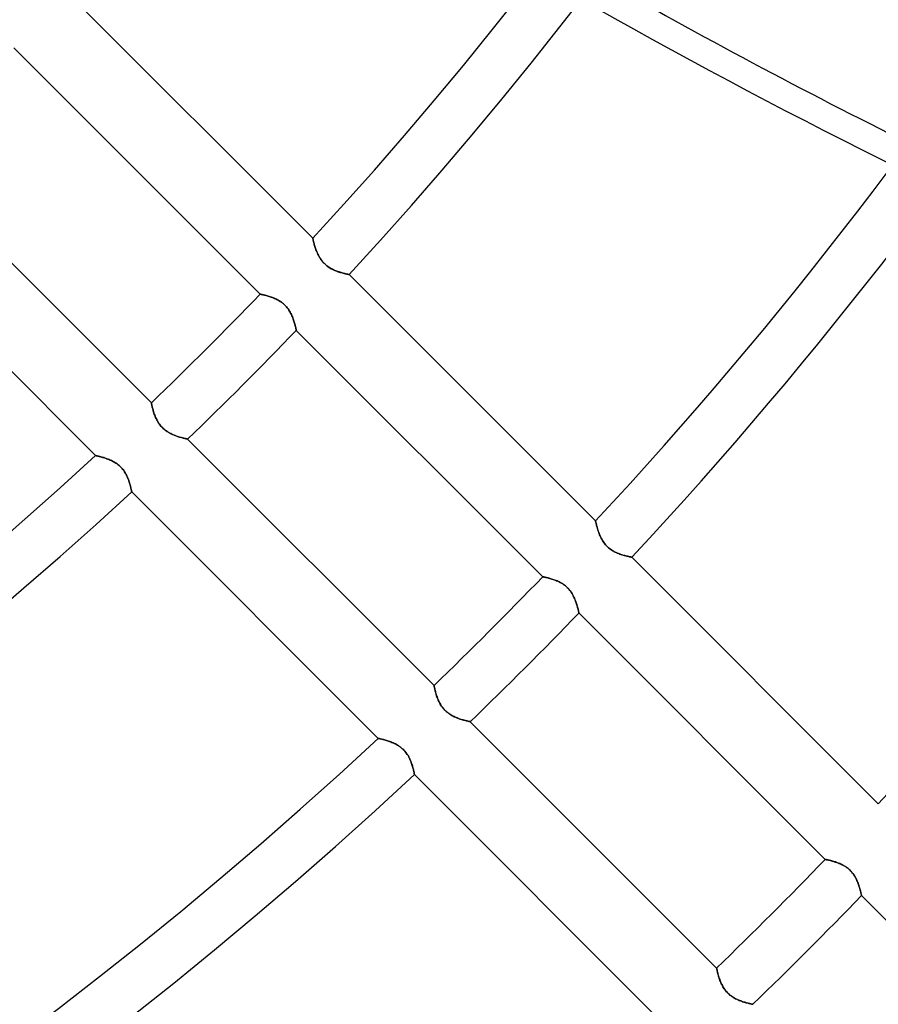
# Model space of a CAD drawing. Header units: millimetres. Extents: x -156 to 156, y -156 to 156.
# Tile 57 of 68: x 50 to 67, y -67 to -47. Entities that reach past the tile are written whole.
import ezdxf

# ---------------------------------------------------------------- set-up
doc = ezdxf.new("R2010")
doc.units = ezdxf.units.MM
doc.layers.add('MAIN-1', color=7, linetype='Continuous')

msp = doc.modelspace()

# ---------------------------------------------------------------- linework, layer by layer
at = {"layer": 'MAIN-1'}
for p, q in [((55.89, -51.648), (51.078, -46.835)), ((50.052, -47.93), (54.861, -52.74)), ((52.74, -54.861), (47.93, -50.052)), ((46.835, -51.078), (51.648, -55.89)), ((55.891, -51.649), (55.89, -51.648)), ((55.89, -51.648), (55.891, -51.649)), ((55.891, -51.652), (55.891, -51.649)), ((55.891, -51.649), (55.891, -51.651)), ((55.891, -51.651), (55.892, -51.656)), ((55.892, -51.656), (55.891, -51.652)), ((55.894, -51.663), (55.892, -51.656)), ((55.892, -51.656), (55.894, -51.662)), ((55.894, -51.662), (55.895, -51.671)), ((55.895, -51.671), (55.894, -51.663)), ((55.898, -51.681), (55.895, -51.671)), ((55.895, -51.671), (55.898, -51.681)), ((55.9, -51.693), (55.898, -51.681)), ((55.898, -51.681), (55.9, -51.692)), ((55.9, -51.692), (55.903, -51.705)), ((55.903, -51.706), (55.9, -51.693)), ((55.903, -51.705), (55.907, -51.719)), ((55.907, -51.72), (55.903, -51.706)), ((55.907, -51.719), (55.911, -51.735)), ((55.911, -51.736), (55.907, -51.72)), ((55.911, -51.735), (55.915, -51.751)), ((55.915, -51.752), (55.911, -51.736)), ((55.915, -51.751), (55.92, -51.769)), ((55.92, -51.77), (55.915, -51.752)), ((55.92, -51.769), (55.925, -51.788)), ((55.926, -51.789), (55.92, -51.77)), ((55.925, -51.788), (55.931, -51.808)), ((55.931, -51.809), (55.926, -51.789)), ((55.931, -51.808), (55.937, -51.828)), ((55.938, -51.829), (55.931, -51.809)), ((55.937, -51.828), (55.944, -51.849)), ((55.945, -51.85), (55.938, -51.829)), ((55.944, -51.849), (55.952, -51.87)), ((55.952, -51.872), (55.945, -51.85)), ((55.952, -51.87), (55.96, -51.892)), ((55.961, -51.894), (55.952, -51.872)), ((55.96, -51.892), (55.969, -51.914)), ((55.969, -51.916), (55.961, -51.894)), ((55.969, -51.914), (55.978, -51.936)), ((55.979, -51.938), (55.969, -51.916)), ((55.978, -51.936), (55.988, -51.958)), ((55.989, -51.96), (55.979, -51.938)), ((55.988, -51.958), (55.999, -51.98)), ((56, -51.982), (55.989, -51.96)), ((55.999, -51.98), (56.011, -52.003)), ((56.012, -52.005), (56, -51.982)), ((56.011, -52.003), (56.024, -52.025)), ((56.025, -52.027), (56.012, -52.005)), ((56.024, -52.025), (56.038, -52.048)), ((56.039, -52.049), (56.025, -52.027)), ((56.038, -52.048), (56.053, -52.07)), ((56.054, -52.071), (56.039, -52.049)), ((56.053, -52.07), (56.069, -52.091)), ((56.07, -52.092), (56.054, -52.071)), ((56.069, -52.091), (56.086, -52.112)), ((56.087, -52.112), (56.07, -52.092)), ((56.086, -52.112), (56.104, -52.131)), ((56.105, -52.132), (56.087, -52.112)), ((56.104, -52.131), (56.123, -52.15)), ((56.123, -52.151), (56.105, -52.132)), ((56.123, -52.15), (56.143, -52.169)), ((56.143, -52.168), (56.123, -52.151)), ((56.163, -52.185), (56.143, -52.168)), ((56.143, -52.169), (56.164, -52.186)), ((56.185, -52.201), (56.163, -52.185)), ((56.164, -52.186), (56.185, -52.202)), ((56.206, -52.216), (56.185, -52.201)), ((56.185, -52.202), (56.207, -52.217)), ((56.228, -52.23), (56.206, -52.216)), ((56.207, -52.217), (56.23, -52.231)), ((56.25, -52.242), (56.228, -52.23)), ((56.23, -52.231), (56.252, -52.244)), ((56.272, -52.254), (56.25, -52.242)), ((56.252, -52.244), (56.275, -52.255)), ((56.294, -52.265), (56.272, -52.254)), ((56.275, -52.255), (56.297, -52.266)), ((56.316, -52.275), (56.294, -52.265)), ((56.297, -52.266), (56.32, -52.276)), ((56.338, -52.284), (56.316, -52.275)), ((56.32, -52.276), (56.342, -52.285)), ((56.36, -52.292), (56.338, -52.284)), ((56.342, -52.285), (56.364, -52.294)), ((56.381, -52.3), (56.36, -52.292)), ((56.364, -52.294), (56.385, -52.301)), ((56.402, -52.307), (56.381, -52.3)), ((56.385, -52.301), (56.406, -52.308)), ((56.423, -52.313), (56.402, -52.307)), ((56.406, -52.308), (56.427, -52.314)), ((56.443, -52.319), (56.423, -52.313)), ((56.427, -52.314), (56.446, -52.32)), ((56.462, -52.325), (56.443, -52.319)), ((56.446, -52.32), (56.465, -52.325)), ((56.48, -52.329), (56.462, -52.325)), ((56.465, -52.325), (56.483, -52.33)), ((56.498, -52.334), (56.48, -52.329)), ((56.483, -52.33), (56.5, -52.334)), ((56.514, -52.338), (56.498, -52.334)), ((56.5, -52.334), (56.516, -52.338)), ((56.529, -52.341), (56.514, -52.338)), ((56.516, -52.338), (56.53, -52.341)), ((56.543, -52.344), (56.529, -52.341)), ((56.53, -52.341), (56.544, -52.344)), ((56.555, -52.347), (56.543, -52.344)), ((56.544, -52.344), (56.556, -52.347)), ((56.566, -52.349), (56.555, -52.347)), ((56.556, -52.347), (56.567, -52.349)), ((56.576, -52.351), (56.566, -52.349)), ((56.567, -52.349), (56.576, -52.351)), ((56.584, -52.353), (56.576, -52.351)), ((56.576, -52.351), (56.584, -52.353)), ((56.59, -52.354), (56.584, -52.353)), ((56.584, -52.353), (56.59, -52.354)), ((56.594, -52.355), (56.59, -52.354)), ((56.59, -52.354), (56.594, -52.355)), ((56.597, -52.355), (56.594, -52.355)), ((56.594, -52.355), (56.597, -52.355)), ((56.598, -52.355), (56.597, -52.355)), ((56.597, -52.355), (56.598, -52.355)), ((61.41, -57.167), (56.598, -52.355)), ((54.861, -52.74), (54.862, -52.74)), ((54.862, -52.74), (54.861, -52.74)), ((54.862, -52.74), (54.865, -52.74)), ((54.865, -52.74), (54.862, -52.74)), ((54.865, -52.74), (54.869, -52.741)), ((54.869, -52.741), (54.865, -52.74)), ((54.869, -52.741), (54.876, -52.743)), ((54.876, -52.743), (54.869, -52.741)), ((54.876, -52.743), (54.884, -52.744)), ((54.884, -52.744), (54.876, -52.743)), ((54.884, -52.744), (54.893, -52.746)), ((54.893, -52.746), (54.884, -52.744)), ((54.893, -52.746), (54.904, -52.749)), ((54.904, -52.749), (54.893, -52.746)), ((54.904, -52.749), (54.917, -52.751)), ((54.917, -52.751), (54.904, -52.749)), ((54.917, -52.751), (54.931, -52.755)), ((54.931, -52.755), (54.917, -52.751)), ((54.931, -52.755), (54.946, -52.758)), ((54.946, -52.758), (54.931, -52.755)), ((54.946, -52.758), (54.963, -52.762)), ((54.963, -52.762), (54.946, -52.758)), ((54.963, -52.762), (54.981, -52.767)), ((54.981, -52.767), (54.963, -52.762)), ((54.981, -52.767), (54.999, -52.772)), ((54.999, -52.772), (54.981, -52.767)), ((54.999, -52.772), (55.018, -52.777)), ((55.019, -52.777), (54.999, -52.772)), ((55.018, -52.777), (55.039, -52.783)), ((55.039, -52.783), (55.019, -52.777)), ((55.039, -52.783), (55.059, -52.79)), ((55.06, -52.79), (55.039, -52.783)), ((55.059, -52.79), (55.08, -52.797)), ((55.081, -52.797), (55.06, -52.79)), ((55.08, -52.797), (55.102, -52.805)), ((55.103, -52.805), (55.081, -52.797)), ((55.102, -52.805), (55.123, -52.813)), ((55.125, -52.814), (55.103, -52.805)), ((55.123, -52.813), (55.145, -52.822)), ((55.147, -52.823), (55.125, -52.814)), ((55.145, -52.822), (55.167, -52.832)), ((55.169, -52.833), (55.147, -52.823)), ((55.167, -52.832), (55.189, -52.843)), ((55.191, -52.844), (55.169, -52.833)), ((55.189, -52.843), (55.212, -52.855)), ((55.213, -52.856), (55.191, -52.844)), ((55.212, -52.855), (55.234, -52.868)), ((55.236, -52.869), (55.213, -52.856)), ((55.234, -52.868), (55.256, -52.881)), ((55.257, -52.883), (55.236, -52.869)), ((55.256, -52.881), (55.277, -52.896)), ((55.279, -52.898), (55.257, -52.883)), ((55.277, -52.896), (55.298, -52.912)), ((55.3, -52.914), (55.279, -52.898)), ((55.298, -52.912), (55.319, -52.929)), ((55.321, -52.931), (55.3, -52.914)), ((55.319, -52.929), (55.338, -52.947)), ((55.34, -52.949), (55.321, -52.931)), ((55.338, -52.947), (55.357, -52.966)), ((55.359, -52.968), (55.34, -52.949)), ((55.357, -52.966), (55.375, -52.986)), ((55.376, -52.987), (55.359, -52.968)), ((55.375, -52.986), (55.392, -53.006)), ((55.393, -53.008), (55.376, -52.987)), ((55.392, -53.006), (55.408, -53.027)), ((55.409, -53.029), (55.393, -53.008)), ((55.408, -53.027), (55.423, -53.049)), ((55.424, -53.051), (55.409, -53.029)), ((55.423, -53.049), (55.436, -53.071)), ((55.437, -53.073), (55.424, -53.051)), ((55.436, -53.071), (55.449, -53.093)), ((55.45, -53.095), (55.437, -53.073)), ((55.449, -53.093), (55.461, -53.115)), ((55.462, -53.117), (55.45, -53.095)), ((55.461, -53.115), (55.472, -53.137)), ((55.473, -53.139), (55.462, -53.117)), ((55.472, -53.137), (55.482, -53.16)), ((55.483, -53.161), (55.473, -53.139)), ((55.482, -53.16), (55.491, -53.182)), ((55.492, -53.183), (55.483, -53.161)), ((55.491, -53.182), (55.5, -53.204)), ((55.501, -53.205), (55.492, -53.183)), ((55.5, -53.204), (55.508, -53.226)), ((55.509, -53.227), (55.501, -53.205)), ((55.508, -53.226), (55.516, -53.247)), ((55.516, -53.248), (55.509, -53.227)), ((55.516, -53.247), (55.522, -53.268)), ((55.523, -53.268), (55.516, -53.248)), ((55.522, -53.268), (55.529, -53.288)), ((55.529, -53.289), (55.523, -53.268)), ((55.529, -53.288), (55.534, -53.308)), ((55.535, -53.308), (55.529, -53.289)), ((55.534, -53.308), (55.54, -53.326)), ((55.54, -53.327), (55.535, -53.308)), ((55.54, -53.326), (55.544, -53.344)), ((55.544, -53.344), (55.54, -53.327)), ((55.544, -53.344), (55.549, -53.36)), ((55.549, -53.361), (55.544, -53.344)), ((55.549, -53.36), (55.552, -53.376)), ((55.553, -53.376), (55.549, -53.361)), ((55.552, -53.376), (55.556, -53.39)), ((55.556, -53.39), (55.553, -53.376)), ((55.556, -53.39), (55.559, -53.403)), ((55.559, -53.403), (55.556, -53.39)), ((55.559, -53.403), (55.561, -53.414)), ((55.561, -53.414), (55.559, -53.403)), ((55.561, -53.414), (55.563, -53.424)), ((55.563, -53.424), (55.561, -53.414)), ((55.563, -53.424), (55.565, -53.432)), ((55.565, -53.432), (55.563, -53.424)), ((55.565, -53.432), (55.567, -53.439)), ((55.567, -53.439), (55.565, -53.432)), ((55.567, -53.439), (55.568, -53.443)), ((55.568, -53.443), (55.567, -53.439)), ((55.568, -53.443), (55.568, -53.446)), ((55.568, -53.446), (55.568, -53.443)), ((55.568, -53.446), (55.568, -53.447)), ((55.568, -53.447), (55.568, -53.446)), ((55.568, -53.447), (60.377, -58.256)), ((52.74, -54.862), (52.74, -54.861)), ((52.74, -54.861), (52.74, -54.862)), ((52.74, -54.865), (52.74, -54.862)), ((52.74, -54.862), (52.74, -54.865)), ((52.741, -54.869), (52.74, -54.865)), ((52.74, -54.865), (52.741, -54.869)), ((52.743, -54.876), (52.741, -54.869)), ((52.741, -54.869), (52.743, -54.876)), ((52.744, -54.884), (52.743, -54.876)), ((52.743, -54.876), (52.744, -54.884)), ((52.746, -54.893), (52.744, -54.884)), ((52.744, -54.884), (52.746, -54.893)), ((52.749, -54.904), (52.746, -54.893)), ((52.746, -54.893), (52.749, -54.904)), ((52.751, -54.917), (52.749, -54.904)), ((52.749, -54.904), (52.751, -54.917)), ((52.755, -54.931), (52.751, -54.917)), ((52.751, -54.917), (52.755, -54.931)), ((52.758, -54.946), (52.755, -54.931)), ((52.755, -54.931), (52.758, -54.946)), ((52.762, -54.963), (52.758, -54.946)), ((52.758, -54.946), (52.762, -54.963)), ((52.767, -54.981), (52.762, -54.963)), ((52.762, -54.963), (52.767, -54.981)), ((52.772, -54.999), (52.767, -54.981)), ((52.767, -54.981), (52.772, -54.999)), ((52.777, -55.019), (52.772, -54.999)), ((52.772, -54.999), (52.777, -55.018)), ((52.777, -55.018), (52.783, -55.039)), ((52.783, -55.039), (52.777, -55.019)), ((52.79, -55.06), (52.783, -55.039)), ((52.783, -55.039), (52.79, -55.059)), ((52.79, -55.059), (52.797, -55.08)), ((52.797, -55.081), (52.79, -55.06)), ((52.797, -55.08), (52.805, -55.102)), ((52.805, -55.103), (52.797, -55.081)), ((52.805, -55.102), (52.813, -55.123)), ((52.814, -55.125), (52.805, -55.103)), ((52.813, -55.123), (52.822, -55.145)), ((52.823, -55.147), (52.814, -55.125)), ((52.822, -55.145), (52.832, -55.167)), ((52.833, -55.169), (52.823, -55.147)), ((52.832, -55.167), (52.843, -55.189)), ((52.844, -55.191), (52.833, -55.169)), ((52.843, -55.189), (52.855, -55.212)), ((52.856, -55.213), (52.844, -55.191)), ((52.855, -55.212), (52.868, -55.234)), ((52.869, -55.236), (52.856, -55.213)), ((52.868, -55.234), (52.881, -55.256)), ((52.883, -55.257), (52.869, -55.236)), ((52.881, -55.256), (52.896, -55.277)), ((52.898, -55.279), (52.883, -55.257)), ((52.896, -55.277), (52.912, -55.298)), ((52.914, -55.3), (52.898, -55.279)), ((52.912, -55.298), (52.929, -55.319)), ((52.931, -55.321), (52.914, -55.3)), ((52.929, -55.319), (52.947, -55.338)), ((52.949, -55.34), (52.931, -55.321)), ((52.947, -55.338), (52.966, -55.357)), ((52.968, -55.359), (52.949, -55.34)), ((52.966, -55.357), (52.986, -55.375)), ((52.987, -55.376), (52.968, -55.359)), ((52.986, -55.375), (53.006, -55.392)), ((53.008, -55.393), (52.987, -55.376)), ((53.006, -55.392), (53.027, -55.408)), ((53.029, -55.409), (53.008, -55.393)), ((53.027, -55.408), (53.049, -55.423)), ((53.051, -55.424), (53.029, -55.409)), ((53.049, -55.423), (53.071, -55.436)), ((53.073, -55.437), (53.051, -55.424)), ((53.071, -55.436), (53.093, -55.449)), ((53.095, -55.45), (53.073, -55.437)), ((53.093, -55.449), (53.115, -55.461)), ((53.117, -55.462), (53.095, -55.45)), ((53.115, -55.461), (53.137, -55.472)), ((53.139, -55.473), (53.117, -55.462)), ((53.137, -55.472), (53.16, -55.482)), ((53.161, -55.483), (53.139, -55.473)), ((53.16, -55.482), (53.182, -55.491)), ((53.183, -55.492), (53.161, -55.483)), ((53.182, -55.491), (53.204, -55.5)), ((53.205, -55.501), (53.183, -55.492)), ((53.204, -55.5), (53.226, -55.508)), ((53.227, -55.509), (53.205, -55.501)), ((53.226, -55.508), (53.247, -55.516)), ((53.248, -55.516), (53.227, -55.509)), ((53.247, -55.516), (53.268, -55.522)), ((53.268, -55.523), (53.248, -55.516)), ((53.268, -55.522), (53.288, -55.529)), ((53.289, -55.529), (53.268, -55.523)), ((53.288, -55.529), (53.308, -55.534)), ((53.308, -55.535), (53.289, -55.529)), ((53.308, -55.534), (53.326, -55.54)), ((53.327, -55.54), (53.308, -55.535)), ((53.326, -55.54), (53.344, -55.544)), ((53.344, -55.544), (53.327, -55.54)), ((53.361, -55.549), (53.344, -55.544)), ((53.344, -55.544), (53.36, -55.549)), ((53.36, -55.549), (53.376, -55.552)), ((53.376, -55.553), (53.361, -55.549)), ((53.376, -55.552), (53.39, -55.556)), ((53.39, -55.556), (53.376, -55.553)), ((53.403, -55.559), (53.39, -55.556)), ((53.39, -55.556), (53.403, -55.559)), ((53.414, -55.561), (53.403, -55.559)), ((53.403, -55.559), (53.414, -55.561)), ((53.424, -55.563), (53.414, -55.561)), ((53.414, -55.561), (53.424, -55.563)), ((53.432, -55.565), (53.424, -55.563)), ((53.424, -55.563), (53.432, -55.565)), ((53.439, -55.567), (53.432, -55.565)), ((53.432, -55.565), (53.439, -55.567)), ((53.443, -55.568), (53.439, -55.567)), ((53.439, -55.567), (53.443, -55.568)), ((53.446, -55.568), (53.443, -55.568)), ((53.443, -55.568), (53.446, -55.568)), ((53.447, -55.568), (53.446, -55.568)), ((53.446, -55.568), (53.447, -55.568)), ((58.256, -60.377), (53.447, -55.568)), ((51.648, -55.89), (51.649, -55.891)), ((51.649, -55.891), (51.648, -55.89)), ((51.649, -55.891), (51.651, -55.891)), ((51.652, -55.891), (51.649, -55.891)), ((51.651, -55.891), (51.656, -55.892)), ((51.656, -55.892), (51.652, -55.891)), ((51.656, -55.892), (51.662, -55.894)), ((51.663, -55.894), (51.656, -55.892)), ((51.662, -55.894), (51.671, -55.895)), ((51.671, -55.895), (51.663, -55.894)), ((51.671, -55.895), (51.681, -55.898)), ((51.681, -55.898), (51.671, -55.895)), ((51.681, -55.898), (51.692, -55.9)), ((51.693, -55.9), (51.681, -55.898)), ((51.692, -55.9), (51.705, -55.903)), ((51.706, -55.903), (51.693, -55.9)), ((51.705, -55.903), (51.719, -55.907)), ((51.72, -55.907), (51.706, -55.903)), ((51.719, -55.907), (51.735, -55.911)), ((51.736, -55.911), (51.72, -55.907)), ((51.735, -55.911), (51.751, -55.915)), ((51.752, -55.915), (51.736, -55.911)), ((51.751, -55.915), (51.769, -55.92)), ((51.77, -55.92), (51.752, -55.915)), ((51.769, -55.92), (51.788, -55.925)), ((51.789, -55.926), (51.77, -55.92)), ((51.788, -55.925), (51.808, -55.931)), ((51.809, -55.931), (51.789, -55.926)), ((51.808, -55.931), (51.828, -55.937)), ((51.829, -55.938), (51.809, -55.931)), ((51.828, -55.937), (51.849, -55.944)), ((51.85, -55.945), (51.829, -55.938)), ((51.849, -55.944), (51.87, -55.952)), ((51.872, -55.952), (51.85, -55.945)), ((51.87, -55.952), (51.892, -55.96)), ((51.894, -55.961), (51.872, -55.952)), ((51.892, -55.96), (51.914, -55.969)), ((51.916, -55.969), (51.894, -55.961)), ((51.914, -55.969), (51.936, -55.978)), ((51.938, -55.979), (51.916, -55.969)), ((51.936, -55.978), (51.958, -55.988)), ((51.96, -55.989), (51.938, -55.979)), ((51.958, -55.988), (51.98, -55.999)), ((51.982, -56), (51.96, -55.989)), ((51.98, -55.999), (52.003, -56.011)), ((52.005, -56.012), (51.982, -56)), ((52.003, -56.011), (52.025, -56.024)), ((52.027, -56.025), (52.005, -56.012)), ((52.025, -56.024), (52.048, -56.038)), ((52.049, -56.039), (52.027, -56.025)), ((52.048, -56.038), (52.07, -56.053)), ((52.071, -56.054), (52.049, -56.039)), ((52.07, -56.053), (52.091, -56.069)), ((52.092, -56.07), (52.071, -56.054)), ((52.091, -56.069), (52.112, -56.086)), ((52.112, -56.087), (52.092, -56.07)), ((52.112, -56.086), (52.131, -56.104)), ((52.132, -56.105), (52.112, -56.087)), ((52.131, -56.104), (52.15, -56.123)), ((52.151, -56.123), (52.132, -56.105)), ((52.15, -56.123), (52.169, -56.143)), ((52.168, -56.143), (52.151, -56.123)), ((52.185, -56.163), (52.168, -56.143)), ((52.169, -56.143), (52.186, -56.164)), ((52.201, -56.185), (52.185, -56.163)), ((52.186, -56.164), (52.202, -56.185)), ((52.216, -56.206), (52.201, -56.185)), ((52.202, -56.185), (52.217, -56.207)), ((52.23, -56.228), (52.216, -56.206)), ((52.217, -56.207), (52.231, -56.23)), ((52.242, -56.25), (52.23, -56.228)), ((52.231, -56.23), (52.244, -56.252)), ((52.254, -56.272), (52.242, -56.25)), ((52.244, -56.252), (52.255, -56.275)), ((52.265, -56.294), (52.254, -56.272)), ((52.255, -56.275), (52.266, -56.297)), ((52.275, -56.316), (52.265, -56.294)), ((52.266, -56.297), (52.276, -56.32)), ((52.284, -56.338), (52.275, -56.316)), ((52.276, -56.32), (52.285, -56.342)), ((52.292, -56.36), (52.284, -56.338)), ((52.285, -56.342), (52.294, -56.364)), ((52.3, -56.381), (52.292, -56.36)), ((52.294, -56.364), (52.301, -56.385)), ((52.307, -56.402), (52.3, -56.381)), ((52.301, -56.385), (52.308, -56.406)), ((52.313, -56.423), (52.307, -56.402)), ((52.308, -56.406), (52.314, -56.427)), ((52.319, -56.443), (52.313, -56.423)), ((52.314, -56.427), (52.32, -56.446)), ((52.325, -56.462), (52.319, -56.443)), ((52.32, -56.446), (52.325, -56.465)), ((52.329, -56.48), (52.325, -56.462)), ((52.325, -56.465), (52.33, -56.483)), ((52.334, -56.498), (52.329, -56.48)), ((52.33, -56.483), (52.334, -56.5)), ((52.338, -56.514), (52.334, -56.498)), ((52.334, -56.5), (52.338, -56.516)), ((52.341, -56.529), (52.338, -56.514)), ((52.338, -56.516), (52.341, -56.53)), ((52.344, -56.543), (52.341, -56.529)), ((52.341, -56.53), (52.344, -56.544)), ((52.347, -56.555), (52.344, -56.543)), ((52.344, -56.544), (52.347, -56.556)), ((52.349, -56.566), (52.347, -56.555)), ((52.347, -56.556), (52.349, -56.567)), ((52.351, -56.576), (52.349, -56.566)), ((52.349, -56.567), (52.351, -56.576)), ((52.351, -56.576), (52.353, -56.584)), ((52.353, -56.584), (52.351, -56.576)), ((52.353, -56.584), (52.354, -56.59)), ((52.354, -56.59), (52.353, -56.584)), ((52.354, -56.59), (52.355, -56.594)), ((52.355, -56.594), (52.354, -56.59)), ((52.355, -56.594), (52.355, -56.597)), ((52.355, -56.597), (52.355, -56.594)), ((52.355, -56.597), (52.355, -56.598)), ((52.355, -56.598), (52.355, -56.597)), ((52.355, -56.598), (57.167, -61.41)), ((61.41, -57.168), (61.41, -57.167)), ((61.41, -57.167), (61.41, -57.168)), ((61.41, -57.171), (61.41, -57.168)), ((61.41, -57.168), (61.41, -57.171)), ((61.411, -57.176), (61.41, -57.171)), ((61.41, -57.171), (61.411, -57.175)), ((61.411, -57.175), (61.413, -57.182)), ((61.413, -57.182), (61.411, -57.176)), ((61.415, -57.19), (61.413, -57.182)), ((61.413, -57.182), (61.415, -57.19)), ((61.417, -57.2), (61.415, -57.19)), ((61.415, -57.19), (61.417, -57.2)), ((61.42, -57.212), (61.417, -57.2)), ((61.417, -57.2), (61.419, -57.211)), ((61.419, -57.211), (61.422, -57.224)), ((61.423, -57.225), (61.42, -57.212)), ((61.422, -57.224), (61.426, -57.238)), ((61.426, -57.239), (61.423, -57.225)), ((61.426, -57.238), (61.43, -57.254)), ((61.43, -57.255), (61.426, -57.239)), ((61.43, -57.254), (61.434, -57.271)), ((61.434, -57.272), (61.43, -57.255)), ((61.434, -57.271), (61.439, -57.289)), ((61.439, -57.29), (61.434, -57.272)), ((61.439, -57.289), (61.444, -57.307)), ((61.445, -57.308), (61.439, -57.29)), ((61.444, -57.307), (61.45, -57.327)), ((61.451, -57.328), (61.445, -57.308)), ((61.45, -57.327), (61.457, -57.347)), ((61.457, -57.349), (61.451, -57.328)), ((61.457, -57.347), (61.463, -57.368)), ((61.464, -57.37), (61.457, -57.349)), ((61.463, -57.368), (61.471, -57.389)), ((61.472, -57.391), (61.464, -57.37)), ((61.471, -57.389), (61.479, -57.411)), ((61.48, -57.413), (61.472, -57.391)), ((61.479, -57.411), (61.488, -57.433)), ((61.489, -57.435), (61.48, -57.413)), ((61.488, -57.433), (61.497, -57.455)), ((61.498, -57.457), (61.489, -57.435)), ((61.497, -57.455), (61.507, -57.477)), ((61.508, -57.479), (61.498, -57.457)), ((61.507, -57.477), (61.518, -57.5)), ((61.519, -57.502), (61.508, -57.479)), ((61.518, -57.5), (61.53, -57.522)), ((61.531, -57.524), (61.519, -57.502)), ((61.53, -57.522), (61.543, -57.545)), ((61.544, -57.546), (61.531, -57.524)), ((61.543, -57.545), (61.557, -57.567)), ((61.558, -57.568), (61.544, -57.546)), ((61.557, -57.567), (61.572, -57.589)), ((61.573, -57.59), (61.558, -57.568)), ((61.572, -57.589), (61.588, -57.61)), ((61.589, -57.611), (61.573, -57.59)), ((61.588, -57.61), (61.605, -57.631)), ((61.606, -57.631), (61.589, -57.611)), ((61.605, -57.631), (61.623, -57.651)), ((61.624, -57.651), (61.606, -57.631)), ((61.623, -57.651), (61.642, -57.67)), ((61.643, -57.67), (61.624, -57.651)), ((61.642, -57.67), (61.662, -57.688)), ((61.662, -57.688), (61.643, -57.67)), ((61.683, -57.704), (61.662, -57.688)), ((61.662, -57.688), (61.683, -57.705)), ((61.704, -57.72), (61.683, -57.704)), ((61.683, -57.705), (61.705, -57.721)), ((61.725, -57.735), (61.704, -57.72)), ((61.705, -57.721), (61.727, -57.736)), ((61.747, -57.749), (61.725, -57.735)), ((61.727, -57.736), (61.749, -57.75)), ((61.769, -57.762), (61.747, -57.749)), ((61.749, -57.75), (61.771, -57.763)), ((61.791, -57.773), (61.769, -57.762)), ((61.771, -57.763), (61.794, -57.774)), ((61.813, -57.784), (61.791, -57.773)), ((61.794, -57.774), (61.816, -57.785)), ((61.835, -57.794), (61.813, -57.784)), ((61.816, -57.785), (61.839, -57.795)), ((61.857, -57.803), (61.835, -57.794)), ((61.839, -57.795), (61.861, -57.804)), ((61.879, -57.811), (61.857, -57.803)), ((61.861, -57.804), (61.883, -57.813)), ((61.9, -57.819), (61.879, -57.811)), ((61.883, -57.813), (61.904, -57.82)), ((61.921, -57.826), (61.9, -57.819)), ((61.904, -57.82), (61.925, -57.827)), ((61.942, -57.832), (61.921, -57.826)), ((61.925, -57.827), (61.946, -57.834)), ((61.962, -57.838), (61.942, -57.832)), ((61.946, -57.834), (61.965, -57.839)), ((61.981, -57.844), (61.962, -57.838)), ((61.965, -57.839), (61.984, -57.844)), ((62, -57.849), (61.981, -57.844)), ((61.984, -57.844), (62.002, -57.849)), ((62.017, -57.853), (62, -57.849)), ((62.002, -57.849), (62.019, -57.853)), ((62.033, -57.857), (62.017, -57.853)), ((62.019, -57.853), (62.035, -57.857)), ((62.048, -57.86), (62.033, -57.857)), ((62.035, -57.857), (62.05, -57.861)), ((62.062, -57.863), (62.048, -57.86)), ((62.05, -57.861), (62.063, -57.864)), ((62.075, -57.866), (62.062, -57.863)), ((62.063, -57.864), (62.075, -57.866)), ((62.086, -57.868), (62.075, -57.866)), ((62.075, -57.866), (62.086, -57.868)), ((62.095, -57.87), (62.086, -57.868)), ((62.086, -57.868), (62.095, -57.87)), ((62.103, -57.872), (62.095, -57.87)), ((62.095, -57.87), (62.103, -57.872)), ((62.109, -57.873), (62.103, -57.872)), ((62.103, -57.872), (62.109, -57.873)), ((62.114, -57.874), (62.109, -57.873)), ((62.109, -57.873), (62.114, -57.874)), ((62.116, -57.874), (62.114, -57.874)), ((62.114, -57.874), (62.116, -57.874)), ((62.117, -57.875), (62.116, -57.874)), ((62.116, -57.874), (62.117, -57.875)), ((66.928, -62.686), (62.117, -57.875)), ((60.377, -58.256), (60.379, -58.256)), ((60.378, -58.256), (60.377, -58.256)), ((60.381, -58.257), (60.378, -58.256)), ((60.379, -58.256), (60.382, -58.257)), ((60.385, -58.258), (60.381, -58.257)), ((60.382, -58.257), (60.387, -58.258)), ((60.39, -58.259), (60.385, -58.258)), ((60.387, -58.258), (60.394, -58.259)), ((60.398, -58.26), (60.39, -58.259)), ((60.394, -58.259), (60.403, -58.261)), ((60.406, -58.262), (60.398, -58.26)), ((60.403, -58.261), (60.415, -58.264)), ((60.416, -58.264), (60.406, -58.262)), ((60.415, -58.264), (60.427, -58.266)), ((60.428, -58.266), (60.416, -58.264)), ((60.427, -58.266), (60.442, -58.27)), ((60.44, -58.269), (60.428, -58.266)), ((60.454, -58.272), (60.44, -58.269)), ((60.442, -58.27), (60.458, -58.273)), ((60.469, -58.276), (60.454, -58.272)), ((60.458, -58.273), (60.475, -58.278)), ((60.485, -58.28), (60.469, -58.276)), ((60.475, -58.278), (60.494, -58.282)), ((60.502, -58.284), (60.485, -58.28)), ((60.494, -58.282), (60.514, -58.288)), ((60.52, -58.289), (60.502, -58.284)), ((60.514, -58.288), (60.535, -58.294)), ((60.538, -58.295), (60.52, -58.289)), ((60.535, -58.294), (60.557, -58.3)), ((60.557, -58.3), (60.538, -58.295)), ((60.557, -58.3), (60.579, -58.307)), ((60.577, -58.307), (60.557, -58.3)), ((60.597, -58.314), (60.577, -58.307)), ((60.579, -58.307), (60.602, -58.315)), ((60.617, -58.321), (60.597, -58.314)), ((60.602, -58.315), (60.625, -58.324)), ((60.638, -58.329), (60.617, -58.321)), ((60.625, -58.324), (60.649, -58.333)), ((60.659, -58.338), (60.638, -58.329)), ((60.649, -58.333), (60.673, -58.344)), ((60.68, -58.347), (60.659, -58.338)), ((60.673, -58.344), (60.697, -58.355)), ((60.7, -58.357), (60.68, -58.347)), ((60.697, -58.355), (60.721, -58.367)), ((60.721, -58.368), (60.7, -58.357)), ((60.721, -58.367), (60.745, -58.381)), ((60.742, -58.379), (60.721, -58.368)), ((60.763, -58.392), (60.742, -58.379)), ((60.745, -58.381), (60.768, -58.396)), ((60.783, -58.405), (60.763, -58.392)), ((60.768, -58.396), (60.792, -58.412)), ((60.803, -58.42), (60.783, -58.405)), ((60.792, -58.412), (60.815, -58.429)), ((60.823, -58.435), (60.803, -58.42)), ((60.815, -58.429), (60.837, -58.447)), ((60.842, -58.452), (60.823, -58.435)), ((60.837, -58.447), (60.858, -58.467)), ((60.86, -58.469), (60.842, -58.452)), ((60.858, -58.467), (60.878, -58.487)), ((60.877, -58.486), (60.86, -58.469)), ((60.894, -58.505), (60.877, -58.486)), ((60.878, -58.487), (60.897, -58.509)), ((60.909, -58.524), (60.894, -58.505)), ((60.897, -58.509), (60.915, -58.532)), ((60.924, -58.544), (60.909, -58.524)), ((60.915, -58.532), (60.932, -58.555)), ((60.938, -58.564), (60.924, -58.544)), ((60.932, -58.555), (60.947, -58.579)), ((60.951, -58.585), (60.938, -58.564)), ((60.947, -58.579), (60.962, -58.603)), ((60.963, -58.605), (60.951, -58.585)), ((60.962, -58.603), (60.975, -58.627)), ((60.975, -58.626), (60.963, -58.605)), ((60.985, -58.647), (60.975, -58.626)), ((60.975, -58.627), (60.987, -58.651)), ((60.995, -58.668), (60.985, -58.647)), ((60.987, -58.651), (60.998, -58.675)), ((61.004, -58.688), (60.995, -58.668)), ((60.998, -58.675), (61.008, -58.699)), ((61.012, -58.708), (61.004, -58.688)), ((61.008, -58.699), (61.017, -58.723)), ((61.02, -58.729), (61.012, -58.708)), ((61.017, -58.723), (61.026, -58.746)), ((61.027, -58.749), (61.02, -58.729)), ((61.026, -58.746), (61.034, -58.768)), ((61.034, -58.768), (61.027, -58.749)), ((61.034, -58.768), (61.041, -58.79)), ((61.04, -58.787), (61.034, -58.768)), ((61.046, -58.806), (61.04, -58.787)), ((61.041, -58.79), (61.047, -58.811)), ((61.051, -58.824), (61.046, -58.806)), ((61.047, -58.811), (61.053, -58.831)), ((61.056, -58.842), (61.051, -58.824)), ((61.053, -58.831), (61.058, -58.85)), ((61.06, -58.858), (61.056, -58.842)), ((61.058, -58.85), (61.063, -58.868)), ((61.064, -58.874), (61.06, -58.858)), ((61.063, -58.868), (61.067, -58.885)), ((61.068, -58.888), (61.064, -58.874)), ((61.067, -58.885), (61.071, -58.901)), ((61.071, -58.902), (61.068, -58.888)), ((61.071, -58.901), (61.074, -58.915)), ((61.074, -58.914), (61.071, -58.902)), ((61.077, -58.925), (61.074, -58.914)), ((61.074, -58.915), (61.077, -58.927)), ((61.079, -58.935), (61.077, -58.925)), ((61.077, -58.927), (61.079, -58.938)), ((61.081, -58.944), (61.079, -58.935)), ((61.079, -58.938), (61.081, -58.947)), ((61.082, -58.951), (61.081, -58.944)), ((61.081, -58.947), (61.083, -58.954)), ((61.083, -58.956), (61.082, -58.951)), ((61.083, -58.954), (61.084, -58.959)), ((61.084, -58.96), (61.083, -58.956)), ((61.084, -58.959), (61.084, -58.962)), ((61.084, -58.963), (61.084, -58.96)), ((61.084, -58.962), (61.085, -58.963)), ((61.085, -58.963), (61.084, -58.963)), ((61.085, -58.963), (65.894, -63.772)), ((58.256, -60.378), (58.256, -60.377)), ((58.256, -60.377), (58.256, -60.379)), ((58.257, -60.381), (58.256, -60.378)), ((58.256, -60.379), (58.257, -60.382)), ((58.258, -60.385), (58.257, -60.381)), ((58.257, -60.382), (58.258, -60.387)), ((58.259, -60.39), (58.258, -60.385)), ((58.258, -60.387), (58.259, -60.394)), ((58.26, -60.398), (58.259, -60.39)), ((58.259, -60.394), (58.261, -60.403)), ((58.262, -60.406), (58.26, -60.398)), ((58.261, -60.403), (58.264, -60.415)), ((58.264, -60.416), (58.262, -60.406)), ((58.264, -60.415), (58.266, -60.427)), ((58.266, -60.428), (58.264, -60.416)), ((58.266, -60.427), (58.27, -60.442)), ((58.269, -60.44), (58.266, -60.428)), ((58.272, -60.454), (58.269, -60.44)), ((58.27, -60.442), (58.273, -60.458)), ((58.276, -60.469), (58.272, -60.454)), ((58.273, -60.458), (58.278, -60.475)), ((58.28, -60.485), (58.276, -60.469)), ((58.278, -60.475), (58.282, -60.494)), ((58.284, -60.502), (58.28, -60.485)), ((58.282, -60.494), (58.288, -60.514)), ((58.289, -60.52), (58.284, -60.502)), ((58.288, -60.514), (58.294, -60.535)), ((58.295, -60.538), (58.289, -60.52)), ((58.294, -60.535), (58.3, -60.557)), ((58.3, -60.557), (58.295, -60.538)), ((58.307, -60.577), (58.3, -60.557)), ((58.3, -60.557), (58.307, -60.579)), ((58.314, -60.597), (58.307, -60.577)), ((58.307, -60.579), (58.315, -60.602)), ((58.321, -60.617), (58.314, -60.597)), ((58.315, -60.602), (58.324, -60.625)), ((58.329, -60.638), (58.321, -60.617)), ((58.324, -60.625), (58.333, -60.649)), ((58.338, -60.659), (58.329, -60.638)), ((58.333, -60.649), (58.344, -60.673)), ((58.347, -60.68), (58.338, -60.659)), ((58.344, -60.673), (58.355, -60.697)), ((58.357, -60.7), (58.347, -60.68)), ((58.355, -60.697), (58.367, -60.721)), ((58.368, -60.721), (58.357, -60.7)), ((58.367, -60.721), (58.381, -60.745)), ((58.379, -60.742), (58.368, -60.721)), ((58.392, -60.763), (58.379, -60.742)), ((58.381, -60.745), (58.396, -60.768)), ((58.405, -60.783), (58.392, -60.763)), ((58.396, -60.768), (58.412, -60.792)), ((58.42, -60.803), (58.405, -60.783)), ((58.412, -60.792), (58.429, -60.815)), ((58.435, -60.823), (58.42, -60.803)), ((58.429, -60.815), (58.447, -60.837)), ((58.452, -60.842), (58.435, -60.823)), ((58.447, -60.837), (58.467, -60.858)), ((58.469, -60.86), (58.452, -60.842)), ((58.467, -60.858), (58.487, -60.878)), ((58.486, -60.877), (58.469, -60.86)), ((58.505, -60.894), (58.486, -60.877)), ((58.487, -60.878), (58.509, -60.897)), ((58.524, -60.909), (58.505, -60.894)), ((58.509, -60.897), (58.532, -60.915)), ((58.544, -60.924), (58.524, -60.909)), ((58.532, -60.915), (58.555, -60.932)), ((58.564, -60.938), (58.544, -60.924)), ((58.555, -60.932), (58.579, -60.947)), ((58.585, -60.951), (58.564, -60.938)), ((58.579, -60.947), (58.603, -60.962)), ((58.605, -60.963), (58.585, -60.951)), ((58.603, -60.962), (58.627, -60.975)), ((58.626, -60.975), (58.605, -60.963)), ((58.647, -60.985), (58.626, -60.975)), ((58.627, -60.975), (58.651, -60.987)), ((58.668, -60.995), (58.647, -60.985)), ((58.651, -60.987), (58.675, -60.998)), ((58.688, -61.004), (58.668, -60.995)), ((58.675, -60.998), (58.699, -61.008)), ((58.708, -61.012), (58.688, -61.004)), ((58.699, -61.008), (58.723, -61.017)), ((58.729, -61.02), (58.708, -61.012)), ((58.723, -61.017), (58.746, -61.026)), ((58.749, -61.027), (58.729, -61.02)), ((58.746, -61.026), (58.768, -61.034)), ((58.768, -61.034), (58.749, -61.027)), ((58.787, -61.04), (58.768, -61.034)), ((58.768, -61.034), (58.79, -61.041)), ((58.806, -61.046), (58.787, -61.04)), ((58.79, -61.041), (58.811, -61.047)), ((58.824, -61.051), (58.806, -61.046)), ((58.811, -61.047), (58.831, -61.053)), ((58.842, -61.056), (58.824, -61.051)), ((58.831, -61.053), (58.85, -61.058)), ((58.858, -61.06), (58.842, -61.056)), ((58.85, -61.058), (58.868, -61.063)), ((58.874, -61.064), (58.858, -61.06)), ((58.868, -61.063), (58.885, -61.067)), ((58.888, -61.068), (58.874, -61.064)), ((58.885, -61.067), (58.901, -61.071)), ((58.902, -61.071), (58.888, -61.068)), ((58.901, -61.071), (58.915, -61.074)), ((58.914, -61.074), (58.902, -61.071)), ((58.925, -61.077), (58.914, -61.074)), ((58.915, -61.074), (58.927, -61.077)), ((58.935, -61.079), (58.925, -61.077)), ((58.927, -61.077), (58.938, -61.079)), ((58.944, -61.081), (58.935, -61.079)), ((58.938, -61.079), (58.947, -61.081)), ((58.951, -61.082), (58.944, -61.081)), ((58.947, -61.081), (58.954, -61.083)), ((58.956, -61.083), (58.951, -61.082)), ((58.954, -61.083), (58.959, -61.084)), ((58.96, -61.084), (58.956, -61.083)), ((58.959, -61.084), (58.962, -61.084)), ((58.963, -61.084), (58.96, -61.084)), ((58.962, -61.084), (58.963, -61.085)), ((58.963, -61.085), (58.963, -61.084)), ((63.772, -65.894), (58.963, -61.085)), ((57.167, -61.41), (57.168, -61.41)), ((57.168, -61.41), (57.167, -61.41)), ((57.168, -61.41), (57.171, -61.41)), ((57.171, -61.41), (57.168, -61.41)), ((57.171, -61.41), (57.175, -61.411)), ((57.176, -61.411), (57.171, -61.41)), ((57.175, -61.411), (57.182, -61.413)), ((57.182, -61.413), (57.176, -61.411)), ((57.182, -61.413), (57.19, -61.415)), ((57.19, -61.415), (57.182, -61.413)), ((57.19, -61.415), (57.2, -61.417)), ((57.2, -61.417), (57.19, -61.415)), ((57.2, -61.417), (57.211, -61.419)), ((57.212, -61.42), (57.2, -61.417)), ((57.211, -61.419), (57.224, -61.422)), ((57.225, -61.423), (57.212, -61.42)), ((57.224, -61.422), (57.238, -61.426)), ((57.239, -61.426), (57.225, -61.423)), ((57.238, -61.426), (57.254, -61.43)), ((57.255, -61.43), (57.239, -61.426)), ((57.254, -61.43), (57.271, -61.434)), ((57.272, -61.434), (57.255, -61.43)), ((57.271, -61.434), (57.289, -61.439)), ((57.29, -61.439), (57.272, -61.434)), ((57.289, -61.439), (57.307, -61.444)), ((57.308, -61.445), (57.29, -61.439)), ((57.307, -61.444), (57.327, -61.45)), ((57.328, -61.451), (57.308, -61.445)), ((57.327, -61.45), (57.347, -61.457)), ((57.349, -61.457), (57.328, -61.451)), ((57.347, -61.457), (57.368, -61.463)), ((57.37, -61.464), (57.349, -61.457)), ((57.368, -61.463), (57.389, -61.471)), ((57.391, -61.472), (57.37, -61.464)), ((57.389, -61.471), (57.411, -61.479)), ((57.413, -61.48), (57.391, -61.472)), ((57.411, -61.479), (57.433, -61.488)), ((57.435, -61.489), (57.413, -61.48)), ((57.433, -61.488), (57.455, -61.497)), ((57.457, -61.498), (57.435, -61.489)), ((57.455, -61.497), (57.477, -61.507)), ((57.479, -61.508), (57.457, -61.498)), ((57.477, -61.507), (57.5, -61.518)), ((57.502, -61.519), (57.479, -61.508)), ((57.5, -61.518), (57.522, -61.53)), ((57.524, -61.531), (57.502, -61.519)), ((57.522, -61.53), (57.545, -61.543)), ((57.546, -61.544), (57.524, -61.531)), ((57.545, -61.543), (57.567, -61.557)), ((57.568, -61.558), (57.546, -61.544)), ((57.567, -61.557), (57.589, -61.572)), ((57.59, -61.573), (57.568, -61.558)), ((57.589, -61.572), (57.61, -61.588)), ((57.611, -61.589), (57.59, -61.573)), ((57.61, -61.588), (57.631, -61.605)), ((57.631, -61.606), (57.611, -61.589)), ((57.631, -61.605), (57.651, -61.623)), ((57.651, -61.624), (57.631, -61.606)), ((57.651, -61.623), (57.67, -61.642)), ((57.67, -61.643), (57.651, -61.624)), ((57.67, -61.642), (57.688, -61.662)), ((57.688, -61.662), (57.67, -61.643)), ((57.688, -61.662), (57.705, -61.683)), ((57.704, -61.683), (57.688, -61.662)), ((57.72, -61.704), (57.704, -61.683)), ((57.705, -61.683), (57.721, -61.705)), ((57.735, -61.725), (57.72, -61.704)), ((57.721, -61.705), (57.736, -61.727)), ((57.749, -61.747), (57.735, -61.725)), ((57.736, -61.727), (57.75, -61.749)), ((57.762, -61.769), (57.749, -61.747)), ((57.75, -61.749), (57.763, -61.771)), ((57.773, -61.791), (57.762, -61.769)), ((57.763, -61.771), (57.774, -61.794)), ((57.784, -61.813), (57.773, -61.791)), ((57.774, -61.794), (57.785, -61.816)), ((57.794, -61.835), (57.784, -61.813)), ((57.785, -61.816), (57.795, -61.839)), ((57.803, -61.857), (57.794, -61.835)), ((57.795, -61.839), (57.804, -61.861)), ((57.811, -61.879), (57.803, -61.857)), ((57.804, -61.861), (57.813, -61.883)), ((57.819, -61.9), (57.811, -61.879)), ((57.813, -61.883), (57.82, -61.904)), ((57.826, -61.921), (57.819, -61.9)), ((57.82, -61.904), (57.827, -61.925)), ((57.832, -61.942), (57.826, -61.921)), ((57.827, -61.925), (57.834, -61.946)), ((57.838, -61.962), (57.832, -61.942)), ((57.834, -61.946), (57.839, -61.965)), ((57.844, -61.981), (57.838, -61.962)), ((57.839, -61.965), (57.844, -61.984)), ((57.849, -62), (57.844, -61.981)), ((57.844, -61.984), (57.849, -62.002)), ((57.853, -62.017), (57.849, -62)), ((57.849, -62.002), (57.853, -62.019)), ((57.857, -62.033), (57.853, -62.017)), ((57.853, -62.019), (57.857, -62.035)), ((57.86, -62.048), (57.857, -62.033)), ((57.857, -62.035), (57.861, -62.05)), ((57.863, -62.062), (57.86, -62.048)), ((57.861, -62.05), (57.864, -62.063)), ((57.866, -62.075), (57.863, -62.062)), ((57.864, -62.063), (57.866, -62.075)), ((57.866, -62.075), (57.868, -62.086)), ((57.868, -62.086), (57.866, -62.075)), ((57.868, -62.086), (57.87, -62.095)), ((57.87, -62.095), (57.868, -62.086)), ((57.87, -62.095), (57.872, -62.103)), ((57.872, -62.103), (57.87, -62.095)), ((57.872, -62.103), (57.873, -62.109)), ((57.873, -62.109), (57.872, -62.103)), ((57.873, -62.109), (57.874, -62.114)), ((57.874, -62.114), (57.873, -62.109)), ((57.874, -62.114), (57.874, -62.116)), ((57.874, -62.116), (57.874, -62.114)), ((57.874, -62.116), (57.875, -62.117)), ((57.875, -62.117), (57.874, -62.116)), ((57.875, -62.117), (62.686, -66.928)), ((65.894, -63.772), (65.895, -63.773)), ((65.895, -63.773), (65.894, -63.772)), ((65.895, -63.773), (65.898, -63.773)), ((65.897, -63.773), (65.895, -63.773)), ((65.901, -63.774), (65.897, -63.773)), ((65.898, -63.773), (65.903, -63.774)), ((65.907, -63.775), (65.901, -63.774)), ((65.903, -63.774), (65.91, -63.776)), ((65.914, -63.776), (65.907, -63.775)), ((65.91, -63.776), (65.92, -63.778)), ((65.922, -63.778), (65.914, -63.776)), ((65.92, -63.778), (65.931, -63.78)), ((65.933, -63.78), (65.922, -63.778)), ((65.931, -63.78), (65.944, -63.783)), ((65.944, -63.783), (65.933, -63.78)), ((65.944, -63.783), (65.958, -63.786)), ((65.957, -63.786), (65.944, -63.783)), ((65.97, -63.789), (65.957, -63.786)), ((65.958, -63.786), (65.974, -63.79)), ((65.985, -63.792), (65.97, -63.789)), ((65.974, -63.79), (65.992, -63.794)), ((66.001, -63.796), (65.985, -63.792)), ((65.992, -63.794), (66.011, -63.799)), ((66.018, -63.801), (66.001, -63.796)), ((66.011, -63.799), (66.03, -63.804)), ((66.036, -63.806), (66.018, -63.801)), ((66.03, -63.804), (66.051, -63.81)), ((66.054, -63.811), (66.036, -63.806)), ((66.051, -63.81), (66.073, -63.817)), ((66.073, -63.817), (66.054, -63.811)), ((66.073, -63.817), (66.095, -63.824)), ((66.093, -63.823), (66.073, -63.817)), ((66.113, -63.83), (66.093, -63.823)), ((66.095, -63.824), (66.118, -63.832)), ((66.134, -63.837), (66.113, -63.83)), ((66.118, -63.832), (66.142, -63.84)), ((66.154, -63.845), (66.134, -63.837)), ((66.142, -63.84), (66.165, -63.85)), ((66.175, -63.854), (66.154, -63.845)), ((66.165, -63.85), (66.189, -63.86)), ((66.196, -63.863), (66.175, -63.854)), ((66.189, -63.86), (66.213, -63.871)), ((66.217, -63.873), (66.196, -63.863)), ((66.213, -63.871), (66.237, -63.884)), ((66.238, -63.884), (66.217, -63.873)), ((66.237, -63.884), (66.261, -63.897)), ((66.258, -63.896), (66.238, -63.884)), ((66.279, -63.908), (66.258, -63.896)), ((66.261, -63.897), (66.285, -63.912)), ((66.3, -63.922), (66.279, -63.908)), ((66.285, -63.912), (66.308, -63.928)), ((66.32, -63.936), (66.3, -63.922)), ((66.308, -63.928), (66.331, -63.945)), ((66.339, -63.952), (66.32, -63.936)), ((66.331, -63.945), (66.353, -63.964)), ((66.358, -63.968), (66.339, -63.952)), ((66.353, -63.964), (66.374, -63.983)), ((66.376, -63.985), (66.358, -63.968)), ((66.374, -63.983), (66.394, -64.004)), ((66.394, -64.003), (66.376, -63.985)), ((66.41, -64.021), (66.394, -64.003)), ((66.394, -64.004), (66.413, -64.025)), ((66.426, -64.04), (66.41, -64.021)), ((66.413, -64.025), (66.432, -64.048)), ((66.441, -64.06), (66.426, -64.04)), ((66.432, -64.048), (66.448, -64.071)), ((66.455, -64.08), (66.441, -64.06)), ((66.448, -64.071), (66.464, -64.095)), ((66.468, -64.101), (66.455, -64.08)), ((66.464, -64.095), (66.478, -64.119)), ((66.48, -64.122), (66.468, -64.101)), ((66.478, -64.119), (66.491, -64.143)), ((66.491, -64.142), (66.48, -64.122)), ((66.501, -64.163), (66.491, -64.142)), ((66.491, -64.143), (66.503, -64.167)), ((66.511, -64.184), (66.501, -64.163)), ((66.503, -64.167), (66.514, -64.191)), ((66.52, -64.204), (66.511, -64.184)), ((66.514, -64.191), (66.525, -64.215)), ((66.528, -64.225), (66.52, -64.204)), ((66.525, -64.215), (66.534, -64.239)), ((66.536, -64.245), (66.528, -64.225)), ((66.534, -64.239), (66.542, -64.262)), ((66.543, -64.265), (66.536, -64.245)), ((66.542, -64.262), (66.55, -64.285)), ((66.55, -64.285), (66.543, -64.265)), ((66.55, -64.285), (66.557, -64.306)), ((66.556, -64.304), (66.55, -64.285)), ((66.562, -64.322), (66.556, -64.304)), ((66.557, -64.306), (66.563, -64.327)), ((66.567, -64.34), (66.562, -64.322)), ((66.563, -64.327), (66.569, -64.348)), ((66.572, -64.358), (66.567, -64.34)), ((66.569, -64.348), (66.574, -64.367)), ((66.577, -64.374), (66.572, -64.358)), ((66.574, -64.367), (66.579, -64.385)), ((66.581, -64.39), (66.577, -64.374)), ((66.579, -64.385), (66.583, -64.402)), ((66.584, -64.405), (66.581, -64.39)), ((66.583, -64.402), (66.587, -64.417)), ((66.587, -64.418), (66.584, -64.405)), ((66.587, -64.417), (66.59, -64.431)), ((66.59, -64.431), (66.587, -64.418)), ((66.59, -64.431), (66.593, -64.443)), ((66.593, -64.442), (66.59, -64.431)), ((66.595, -64.451), (66.593, -64.442)), ((66.593, -64.443), (66.596, -64.454)), ((66.597, -64.46), (66.595, -64.451)), ((66.596, -64.454), (66.597, -64.463)), ((66.598, -64.467), (66.597, -64.46)), ((66.597, -64.463), (66.599, -64.47)), ((66.599, -64.472), (66.598, -64.467)), ((66.599, -64.47), (66.6, -64.475)), ((66.6, -64.476), (66.599, -64.472)), ((66.6, -64.475), (66.601, -64.479)), ((66.601, -64.479), (66.6, -64.476)), ((66.601, -64.479), (66.601, -64.48)), ((66.601, -64.48), (66.601, -64.479)), ((66.601, -64.48), (71.41, -69.288)), ((63.773, -65.895), (63.772, -65.894)), ((63.772, -65.894), (63.773, -65.895)), ((63.773, -65.897), (63.773, -65.895)), ((63.773, -65.895), (63.773, -65.898)), ((63.774, -65.901), (63.773, -65.897)), ((63.773, -65.898), (63.774, -65.903)), ((63.775, -65.907), (63.774, -65.901)), ((63.774, -65.903), (63.776, -65.91)), ((63.776, -65.914), (63.775, -65.907)), ((63.776, -65.91), (63.778, -65.92)), ((63.778, -65.922), (63.776, -65.914)), ((63.778, -65.92), (63.78, -65.931)), ((63.78, -65.933), (63.778, -65.922)), ((63.78, -65.931), (63.783, -65.944)), ((63.783, -65.944), (63.78, -65.933)), ((63.786, -65.957), (63.783, -65.944)), ((63.783, -65.944), (63.786, -65.958)), ((63.789, -65.97), (63.786, -65.957)), ((63.786, -65.958), (63.79, -65.974)), ((63.792, -65.985), (63.789, -65.97)), ((63.79, -65.974), (63.794, -65.992)), ((63.796, -66.001), (63.792, -65.985)), ((63.794, -65.992), (63.799, -66.011)), ((63.801, -66.018), (63.796, -66.001)), ((63.799, -66.011), (63.804, -66.03)), ((63.806, -66.036), (63.801, -66.018)), ((63.804, -66.03), (63.81, -66.051)), ((63.811, -66.054), (63.806, -66.036)), ((63.81, -66.051), (63.817, -66.073)), ((63.817, -66.073), (63.811, -66.054)), ((63.823, -66.093), (63.817, -66.073)), ((63.817, -66.073), (63.824, -66.095)), ((63.83, -66.113), (63.823, -66.093)), ((63.824, -66.095), (63.832, -66.118)), ((63.837, -66.134), (63.83, -66.113)), ((63.832, -66.118), (63.84, -66.142)), ((63.845, -66.154), (63.837, -66.134)), ((63.84, -66.142), (63.85, -66.165)), ((63.854, -66.175), (63.845, -66.154)), ((63.85, -66.165), (63.86, -66.189)), ((63.863, -66.196), (63.854, -66.175)), ((63.86, -66.189), (63.871, -66.213)), ((63.873, -66.217), (63.863, -66.196)), ((63.871, -66.213), (63.884, -66.237)), ((63.884, -66.238), (63.873, -66.217)), ((63.884, -66.237), (63.897, -66.261)), ((63.896, -66.258), (63.884, -66.238)), ((63.908, -66.279), (63.896, -66.258)), ((63.897, -66.261), (63.912, -66.285)), ((63.922, -66.3), (63.908, -66.279)), ((63.912, -66.285), (63.928, -66.308)), ((63.936, -66.32), (63.922, -66.3)), ((63.928, -66.308), (63.945, -66.331)), ((63.952, -66.339), (63.936, -66.32)), ((63.945, -66.331), (63.964, -66.353)), ((63.968, -66.358), (63.952, -66.339)), ((63.964, -66.353), (63.983, -66.374)), ((63.985, -66.376), (63.968, -66.358)), ((63.983, -66.374), (64.004, -66.394)), ((64.003, -66.394), (63.985, -66.376)), ((64.021, -66.41), (64.003, -66.394)), ((64.004, -66.394), (64.025, -66.413)), ((64.04, -66.426), (64.021, -66.41)), ((64.025, -66.413), (64.048, -66.432)), ((64.06, -66.441), (64.04, -66.426)), ((64.048, -66.432), (64.071, -66.448)), ((64.08, -66.455), (64.06, -66.441)), ((64.071, -66.448), (64.095, -66.464)), ((64.101, -66.468), (64.08, -66.455)), ((64.095, -66.464), (64.119, -66.478)), ((64.122, -66.48), (64.101, -66.468)), ((64.119, -66.478), (64.143, -66.491)), ((64.142, -66.491), (64.122, -66.48)), ((64.163, -66.501), (64.142, -66.491)), ((64.143, -66.491), (64.167, -66.503)), ((64.184, -66.511), (64.163, -66.501)), ((64.167, -66.503), (64.191, -66.514)), ((64.204, -66.52), (64.184, -66.511)), ((64.191, -66.514), (64.215, -66.525)), ((64.225, -66.528), (64.204, -66.52)), ((64.215, -66.525), (64.239, -66.534)), ((64.245, -66.536), (64.225, -66.528)), ((64.239, -66.534), (64.262, -66.542)), ((64.265, -66.543), (64.245, -66.536)), ((64.262, -66.542), (64.285, -66.55)), ((64.285, -66.55), (64.265, -66.543)), ((64.304, -66.556), (64.285, -66.55)), ((64.285, -66.55), (64.306, -66.557)), ((64.322, -66.562), (64.304, -66.556)), ((64.306, -66.557), (64.327, -66.563)), ((64.34, -66.567), (64.322, -66.562)), ((64.327, -66.563), (64.348, -66.569)), ((64.358, -66.572), (64.34, -66.567)), ((64.348, -66.569), (64.367, -66.574)), ((64.374, -66.577), (64.358, -66.572)), ((64.367, -66.574), (64.385, -66.579)), ((64.39, -66.581), (64.374, -66.577)), ((64.385, -66.579), (64.402, -66.583)), ((64.405, -66.584), (64.39, -66.581)), ((64.402, -66.583), (64.417, -66.587)), ((64.418, -66.587), (64.405, -66.584)), ((64.417, -66.587), (64.431, -66.59)), ((64.431, -66.59), (64.418, -66.587)), ((64.442, -66.593), (64.431, -66.59)), ((64.431, -66.59), (64.443, -66.593)), ((64.451, -66.595), (64.442, -66.593)), ((64.443, -66.593), (64.454, -66.596)), ((64.46, -66.597), (64.451, -66.595)), ((64.454, -66.596), (64.463, -66.597)), ((64.467, -66.598), (64.46, -66.597)), ((64.463, -66.597), (64.47, -66.599)), ((64.472, -66.599), (64.467, -66.598)), ((64.47, -66.599), (64.475, -66.6)), ((64.476, -66.6), (64.472, -66.599)), ((64.475, -66.6), (64.479, -66.601)), ((64.479, -66.601), (64.476, -66.6)), ((64.48, -66.601), (64.479, -66.601)), ((64.479, -66.601), (64.48, -66.601))]:
    msp.add_line(p, q, dxfattribs=at)
for radius, start, end in [(101, 270.00002, 89.99998), (100, 270.00002, 89.99998), (105, 179.99998, 0), (101, 270.00002, 0), (100, 270.00002, 0), (76.1, 317.2593, 0), (77.1, 317.22996, 0), (83.9, 317.04914, 0), (84.9, 317.02501, 0), (91.7, 316.87478, 0), (76.1, 313.87059, 316.12942), (77.1, 313.88521, 316.11476), (76.1, 227.25932, 312.74072), (77.1, 227.22998, 312.77006), (83.9, 313.97556, 316.0244), (84.9, 313.98765, 316.01237), (83.9, 227.04915, 312.95083), (84.9, 227.02503, 312.975), (91.7, 314.06271, 315.93725), (92.7, 314.07285, 315.92717)]:
    msp.add_arc((0, 0), radius, start, end, dxfattribs=at)
for centre, major_axis, start_param, end_param in [((90.875, 37.148), (-61.13, 84.138), 1.73342, 2.277912), ((91.35, 37.494), (-61.13, 84.138), 2.077006, 2.146417), ((-17.871, 24.098), (74.884, -103.069), 0, 0.28773)]:
    msp.add_ellipse(centre, major_axis=major_axis, ratio=0.809017, start_param=start_param, end_param=end_param, dxfattribs=at)

doc.saveas('drawing.dxf')
